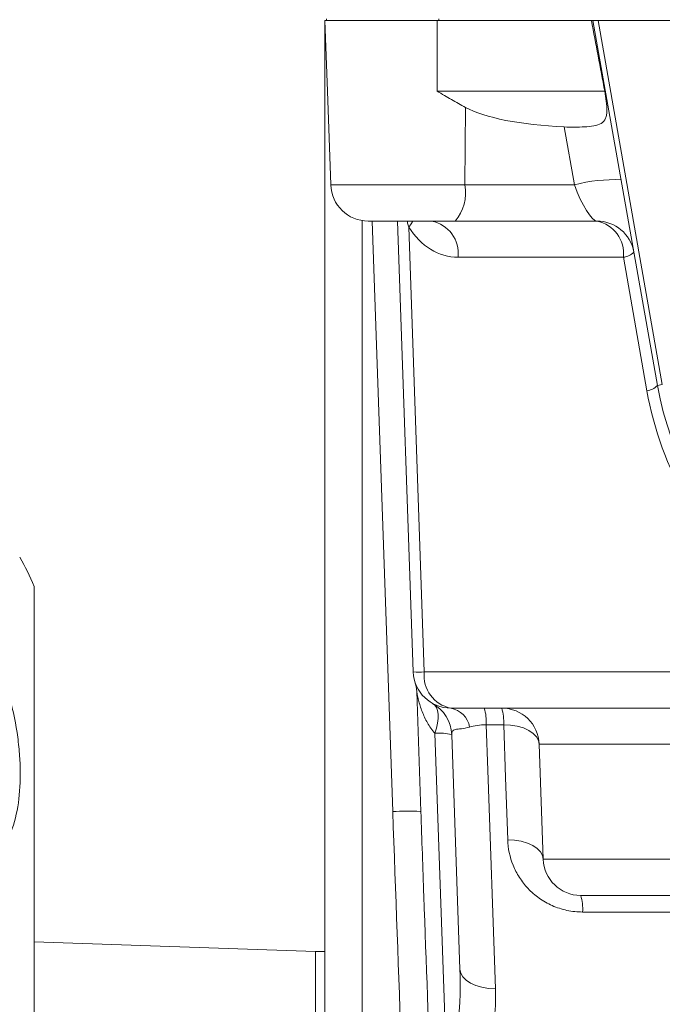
# Model space of a CAD drawing. Header units: millimetres. Extents: x 125 to 768, y -64 to 697.
# Tile 14 of 24: x 160 to 194, y 539 to 592. Entities that reach past the tile are written whole.
import ezdxf

# ---------------------------------------------------------------- set-up
doc = ezdxf.new("R2010")
doc.units = ezdxf.units.MM

msp = doc.modelspace()

# ---------------------------------------------------------------- linework, layer by layer
at = {"color": 7, "linetype": 'Continuous', "lineweight": 15}
for p, q in [((176.485, 591.884), (176.485, 591.784)), ((182.485, 591.884), (182.485, 591.784)), ((176.398, 523.92), (176.398, 591.784)), ((176.398, 591.784), (176.409, 591.784)), ((176.54, 588.014), (176.409, 591.784)), ((176.409, 591.784), (182.398, 591.784)), ((182.398, 588.014), (182.398, 591.784)), ((182.398, 591.784), (190.622, 591.784)), ((190.707, 591.784), (190.622, 591.784)), ((194.141, 572.305), (190.707, 591.784)), ((190.707, 591.784), (190.979, 591.784)), ((190.979, 591.784), (194.405, 572.352)), ((291.818, 591.784), (190.979, 591.784)), ((176.54, 588.014), (176.715, 583.014)), ((182.398, 588.014), (191.333, 588.014)), ((183.869, 583.014), (183.907, 587.153)), ((189.717, 583.014), (189.171, 586.11)), ((183.869, 583.014), (189.717, 583.014)), ((183.352, 581.084), (178.714, 581.084)), ((181.123, 557.014), (180.282, 581.084)), ((190.915, 581.084), (183.352, 581.084)), ((180.879, 580.757), (181.708, 557.014)), ((192.329, 579.153), (183.511, 579.153)), ((193.585, 572.028), (192.329, 579.153)), ((194.141, 572.305), (194.405, 572.352)), ((160.898, 524.261), (160.898, 561.584)), ((181.708, 557.014), (199.82, 557.014)), ((181.525, 549.561), (181.302, 555.963)), ((181.302, 555.963), (181.525, 549.561)), ((181.302, 555.963), (181.302, 555.963)), ((201.233, 555.084), (183.122, 555.084)), ((185.943, 554.198), (185.013, 554.198)), ((182.904, 535.723), (182.274, 553.74)), ((183.609, 541.147), (183.171, 553.66)), ((183.171, 553.66), (183.609, 541.147)), ((201.281, 553.153), (187.84, 553.153)), ((187.84, 553.153), (188.054, 547.014)), ((188.054, 547.014), (201.37, 547.014)), ((202.198, 545.084), (190.053, 545.084)), ((175.898, 542.084), (160.898, 542.607)), ((176.398, 542.084), (175.898, 542.084)), ((175.898, 542.084), (175.898, 507.084))]:
    msp.add_line(p, q, dxfattribs=at)
at = {"color": 8, "linetype": 'Continuous', "lineweight": 15}
for p, q in [((176.715, 583.014), (183.869, 583.014)), ((178.398, 581.109), (178.398, 523.851)), ((180.026, 549.561), (178.925, 581.084))]:
    msp.add_line(p, q, dxfattribs=at)
at = {"color": 8, "linetype": 'Continuous', "lineweight": 15, "flags": 128}
for points in [[(181.1, 581.084), (181.013, 580.938), (180.879, 580.757)], [(235.407, 544.199), (220.777, 544.199), (202.568, 544.199), (190.155, 544.199)]]:
    msp.add_lwpolyline(points, dxfattribs=at)
at = {"color": 7, "linetype": 'Continuous', "lineweight": 15, "flags": 128}
for points in [[(182.147, 555.337), (182.262, 555.246), (182.351, 555.116), (182.412, 554.95), (182.444, 554.752), (182.445, 554.526), (182.417, 554.278), (182.36, 554.014), (182.274, 553.74)], [(185.013, 554.198), (185.098, 551.763), (185.506, 540.102)], [(186.157, 548.059), (186.041, 551.38), (185.943, 554.198)], [(185.943, 554.198), (186.313, 554.177), (186.667, 554.118), (186.992, 554.022), (187.277, 553.893), (187.511, 553.736), (187.687, 553.556), (187.798, 553.36), (187.84, 553.153)], [(181.496, 549.57), (181.496, 549.57), (181.525, 549.561)], [(186.157, 548.059), (186.528, 548.038), (186.882, 547.978), (187.207, 547.882), (187.491, 547.754), (187.725, 547.597), (187.901, 547.417), (188.012, 547.22), (188.054, 547.014)], [(185.506, 540.102), (185.135, 540.123), (184.781, 540.183), (184.456, 540.279), (184.172, 540.407), (183.937, 540.565), (183.762, 540.745), (183.651, 540.941), (183.609, 541.147)]]:
    msp.add_lwpolyline(points, dxfattribs=at)
at = {"color": 7, "linetype": 'Continuous', "lineweight": 15}
for centre, radius, start, end in [((178.714, 583.084), 2, 182, 270), ((181.634, 582.578), 2.277, 318.9748, 11.0181), ((191.869, 575.008), 8.29, 87.6858, 105.0479), ((181.76, 579.354), 1.762, 353.4535, 78.9719), ((190.915, 579.084), 2, 10, 90), ((190.578, 579.354), 1.762, 353.4535, 78.9719), ((192.238, 580.031), 0.883, 275.8927, 317.1328), ((193.494, 572.906), 0.883, 275.8927, 317.1328), ((211.312, 575.153), 18, 190, 230.0662), ((209.898, 575.084), 16, 190, 270), ((148.898, 556.584), 13, 22.6199, 30.2612), ((181.416, 562.995), 5.988, 267.1981, 272.8019), ((183.122, 557.084), 2, 182, 270), ((183.459, 556.813), 1.762, 173.4535, 258.9719), ((179.303, 555.893), 2, 2.0012, 17.3166), ((181.173, 553.591), 2, 2.0012, 60.8391), ((182.899, 553.862), 1.242, 9.7329, 79.6631), ((182.345, 554.34), 2.672, 356.9708, 16.1632), ((185.841, 553.084), 2, 2, 90), ((183.275, 554.34), 2.672, 356.9708, 16.1633), ((182.504, 551.245), 2.506, 74.5473, 95.2592), ((190.053, 547.084), 2, 182, 270), ((187.485, 544.34), 2.674, 356.9725, 16.1537)]:
    msp.add_arc(centre, radius, start, end, dxfattribs=at)
at = {"color": 8, "linetype": 'Continuous', "lineweight": 15}
msp.add_arc((180.852, 535.172), 14.413, 87.4364, 93.2825, dxfattribs=at)
at = {"color": 7, "linetype": 'Continuous', "lineweight": 15}
for centre, major_axis, ratio, start_param, end_param in [((190.862, 579.386), (-7.287, 41.397), 0.04758, 4.913956, 5.008145), ((190.638, 588.084), (7.469, 0.078), 0.267572, 3.586827, 4.511895), ((190.21, 583.084), (-0.747, 1.993), 0.228601, 1.520225, 3.056115), ((183.469, 583.153), (-0.125, 3.999), 0.81623, 2.187773, 3.116059), ((183.52, 549.816), (-3.817, 109.356), 0.031986, 1.572014, 1.809411), ((183.52, 549.764), (-3.815, 109.256), 0.018294, 1.572014, 1.613285)]:
    msp.add_ellipse(centre, major_axis=major_axis, ratio=ratio, start_param=start_param, end_param=end_param, dxfattribs=at)
at = {"color": 8, "linetype": 'Continuous', "lineweight": 15}
msp.add_ellipse((183.52, 549.764), major_axis=(-3.815, 109.256), ratio=0.018294, start_param=1.613285, end_param=1.809411, dxfattribs=at)
at = {"color": 7, "linetype": 'Continuous', "lineweight": 15}
for points, knots in [([(183.907, 587.153), (183.657, 587.289), (183.407, 587.431), (183.03, 587.647), (182.904, 587.719), (182.652, 587.866), (182.524, 587.94), (182.398, 588.014)], [0, 0, 0, 0, 0.5, 0.5, 0.75, 0.75, 1, 1, 1, 1]), ([(189.171, 586.11), (189.349, 586.102), (189.53, 586.099), (189.896, 586.099), (190.08, 586.102), (190.429, 586.119), (190.6, 586.133), (190.903, 586.189), (191.039, 586.232), (191.251, 586.365), (191.33, 586.458), (191.402, 586.632), (191.42, 586.697), (191.442, 586.834), (191.448, 586.906), (191.452, 587.138), (191.438, 587.304), (191.395, 587.654), (191.367, 587.832), (191.333, 588.014)], [0, 0, 0, 0, 0.125, 0.125, 0.25, 0.25, 0.375, 0.375, 0.5, 0.5, 0.625, 0.625, 0.6875, 0.6875, 0.75, 0.75, 0.875, 0.875, 1, 1, 1, 1]), ([(148.898, 564.691), (149.784, 564.691), (150.649, 564.575), (151.92, 564.235), (152.339, 564.093), (153.145, 563.76), (153.534, 563.57), (154.288, 563.142), (154.654, 562.903), (155.348, 562.388), (155.676, 562.113), (156.607, 561.238), (157.159, 560.584), (158.095, 559.226), (158.486, 558.518), (158.975, 557.43), (159.121, 557.063), (159.379, 556.337), (159.492, 555.977), (159.786, 554.908), (159.926, 554.209), (160.065, 553.19), (160.1, 552.855), (160.145, 552.196), (160.157, 551.874), (160.156, 550.942), (160.112, 550.361), (159.928, 549.275), (159.789, 548.77), (159.49, 548.065), (159.376, 547.84), (159.117, 547.415), (158.972, 547.213), (158.648, 546.832), (158.469, 546.651), (158.073, 546.31), (157.855, 546.148), (157.148, 545.699), (156.607, 545.444), (155.674, 545.119), (155.342, 545.019), (154.65, 544.842), (154.29, 544.764), (153.538, 544.625), (153.145, 544.564), (152.334, 544.461), (151.921, 544.419), (151.081, 544.352), (150.654, 544.328), (149.784, 544.294), (149.341, 544.285), (148.898, 544.285)], [0, 0, 0, 0, 0.0625, 0.0625, 0.09375, 0.09375, 0.125, 0.125, 0.15625, 0.15625, 0.1875, 0.1875, 0.25, 0.25, 0.3125, 0.3125, 0.34375, 0.34375, 0.375, 0.375, 0.4375, 0.4375, 0.46875, 0.46875, 0.5, 0.5, 0.5625, 0.5625, 0.625, 0.625, 0.65625, 0.65625, 0.6875, 0.6875, 0.71875, 0.71875, 0.75, 0.75, 0.8125, 0.8125, 0.84375, 0.84375, 0.875, 0.875, 0.90625, 0.90625, 0.9375, 0.9375, 0.96875, 0.96875, 1, 1, 1, 1]), ([(182.274, 553.74), (182.116, 553.912), (181.989, 554.099), (181.768, 554.488), (181.675, 554.692), (181.518, 555.104), (181.454, 555.312), (181.377, 555.613), (181.354, 555.713), (181.326, 555.844), (181.318, 555.885), (181.305, 555.948), (181.302, 555.967), (181.302, 555.963)], [0, 0, 0, 0, 0.25, 0.25, 0.5, 0.5, 0.75, 0.75, 0.875, 0.875, 0.9375, 0.9375, 1, 1, 1, 1]), ([(184.123, 554.072), (183.963, 554.023), (183.814, 554), (183.556, 553.971), (183.45, 553.963), (183.293, 553.923), (183.24, 553.891), (183.179, 553.796), (183.169, 553.734), (183.171, 553.66)], [0, 0, 0, 0, 0.25, 0.25, 0.5, 0.5, 0.75, 0.75, 1, 1, 1, 1]), ([(185.013, 554.198), (184.844, 554.198), (184.683, 554.185), (184.38, 554.14), (184.244, 554.109), (184.123, 554.072)], [0, 0, 0, 0, 0.5, 0.5, 1, 1, 1, 1]), ([(190.155, 544.199), (189.872, 544.199), (189.589, 544.229), (189.045, 544.346), (188.783, 544.431), (188.407, 544.598), (188.285, 544.66), (188.051, 544.794), (187.939, 544.866), (187.617, 545.096), (187.419, 545.269), (187.068, 545.642), (186.916, 545.839), (186.651, 546.253), (186.538, 546.473), (186.269, 547.137), (186.174, 547.592), (186.157, 548.059)], [0, 0, 0, 0, 0.125, 0.125, 0.25, 0.25, 0.3125, 0.3125, 0.375, 0.375, 0.5, 0.5, 0.625, 0.625, 0.75, 0.75, 1, 1, 1, 1]), ([(182.904, 535.723), (183.001, 535.933), (183.079, 536.15), (183.213, 536.59), (183.269, 536.812), (183.413, 537.484), (183.479, 537.941), (183.621, 539.309), (183.641, 540.227), (183.609, 541.147)], [0, 0, 0, 0, 0.125, 0.125, 0.25, 0.25, 0.5, 0.5, 1, 1, 1, 1]), ([(185.506, 540.102), (185.532, 539.339), (185.482, 538.585), (185.269, 537.47), (185.174, 537.101), (184.924, 536.371), (184.772, 536.017), (184.579, 535.677)], [0, 0, 0, 0, 0.5, 0.5, 0.75, 0.75, 1, 1, 1, 1])]:
    msp.add_open_spline(points, degree=3, knots=knots, dxfattribs=at)
at = {"color": 8, "linetype": 'Continuous', "lineweight": 15}
msp.add_open_spline([(180.879, 580.757), (180.868, 580.791), (180.833, 580.897), (180.811, 581.009), (180.797, 581.084)], degree=3, knots=[0, 0, 0, 0, 0.328908, 1, 1, 1, 1], dxfattribs=at)

doc.saveas('drawing.dxf')
